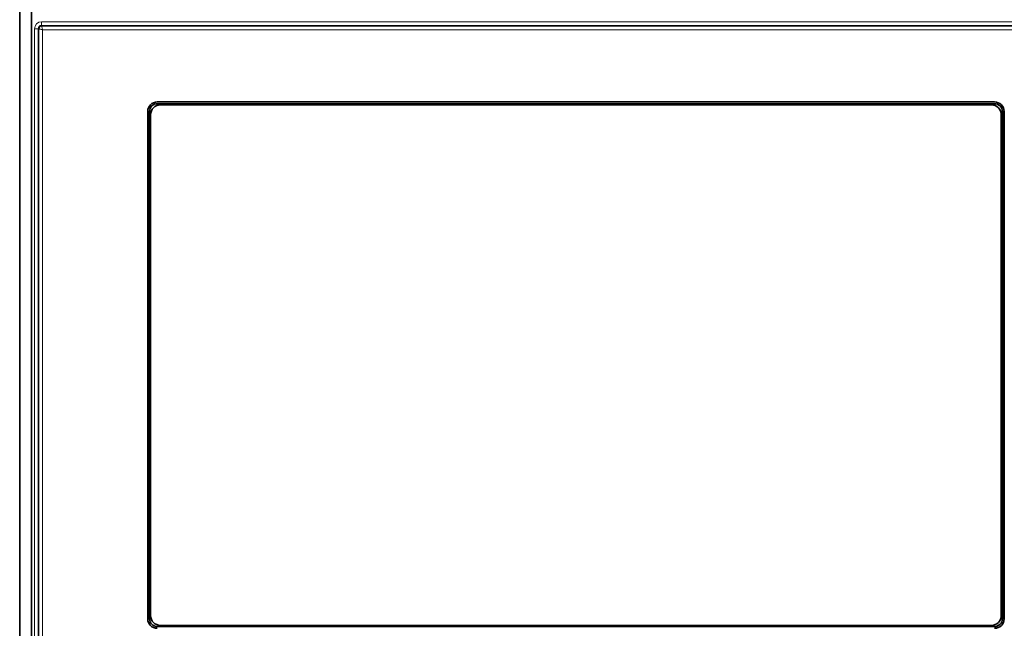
# Model space of a CAD drawing. Header units: millimetres. Extents: x 0 to 1118, y 0 to 864.
# Tile 98 of 200: x 767 to 812, y 288 to 316. Entities that reach past the tile are written whole.
import ezdxf

# ---------------------------------------------------------------- set-up
doc = ezdxf.new("R2010")
doc.units = ezdxf.units.MM

msp = doc.modelspace()

# ---------------------------------------------------------------- linework, layer by layer
at = {"color": 7, "linetype": 'Continuous', "lineweight": 35}
for p, q in [((767.22, 318.704), (767.22, 245.038)), ((767.753, 318.704), (767.753, 245.038)), ((811.62, 311.868), (773.486, 311.868)), ((773.486, 311.788), (811.62, 311.788)), ((811.473, 311.737), (773.633, 311.737)), ((773.052, 311.434), (773.052, 288.334)), ((773.132, 288.334), (773.132, 311.434)), ((773.183, 311.287), (773.183, 288.481)), ((811.923, 288.481), (811.923, 311.287)), ((811.973, 311.434), (811.973, 288.334)), ((812.054, 288.334), (812.054, 311.434)), ((811.62, 287.98), (773.486, 287.98)), ((773.633, 288.031), (811.473, 288.031))]:
    msp.add_line(p, q, dxfattribs=at)
at = {"color": 7, "linetype": 'Continuous', "lineweight": 18}
for p, q in [((768.22, 315.522), (816.886, 315.522)), ((768.22, 315.522), (768.22, 315.356)), ((768.22, 315.356), (768.22, 315.32)), ((816.886, 315.356), (768.22, 315.356)), ((768.22, 315.32), (816.886, 315.32)), ((767.895, 248.531), (767.895, 315.197)), ((768.061, 315.197), (767.895, 315.197)), ((768.097, 315.197), (768.061, 315.197)), ((768.061, 315.197), (768.061, 248.531)), ((768.097, 248.531), (768.097, 315.197)), ((768.263, 315.153), (768.263, 248.574)), ((816.842, 315.153), (768.263, 315.153))]:
    msp.add_line(p, q, dxfattribs=at)
for radius in [0.325, 0.158]:
    msp.add_arc((768.22, 315.197), radius, 90, 180, dxfattribs=at)
at = {"color": 7, "linetype": 'Continuous', "lineweight": 35}
for centre, radius, start, end in [((773.486, 311.434), 0.434, 90, 180), ((773.486, 311.434), 0.354, 90, 180), ((773.633, 311.287), 0.45, 90, 180), ((811.473, 311.287), 0.45, 0, 90), ((811.62, 311.434), 0.434, 0, 90), ((811.62, 311.434), 0.354, 0, 90), ((773.486, 288.334), 0.434, 180, 270), ((773.486, 288.334), 0.354, 180, 270), ((773.633, 288.481), 0.45, 180, 270), ((811.473, 288.481), 0.45, 270, 360), ((811.62, 288.334), 0.434, 270, 0), ((811.62, 288.334), 0.354, 270, 360)]:
    msp.add_arc(centre, radius, start, end, dxfattribs=at)
at = {"color": 7, "linetype": 'Continuous', "lineweight": 18}
for points, knots in [([(768.097, 315.197), (768.099, 315.213), (768.103, 315.245), (768.131, 315.286), (768.171, 315.314), (768.204, 315.318), (768.22, 315.32)], [0, 0, 0, 0, 0.250154, 0.5, 0.749846, 1, 1, 1, 1]), ([(768.22, 315.32), (768.22, 315.316), (768.221, 315.311), (768.227, 315.289), (768.234, 315.261), (768.247, 315.215), (768.258, 315.174), (768.263, 315.153)], [0, 0, 0, 0, 0.24141, 0.368713, 0.500412, 0.750079, 1, 1, 1, 1]), ([(768.097, 315.197), (768.1, 315.197), (768.105, 315.196), (768.127, 315.19), (768.156, 315.183), (768.201, 315.17), (768.243, 315.159), (768.263, 315.153)], [0, 0, 0, 0, 0.241429, 0.368727, 0.500412, 0.750079, 1, 1, 1, 1])]:
    msp.add_open_spline(points, degree=3, knots=knots, dxfattribs=at)

doc.saveas('drawing.dxf')
